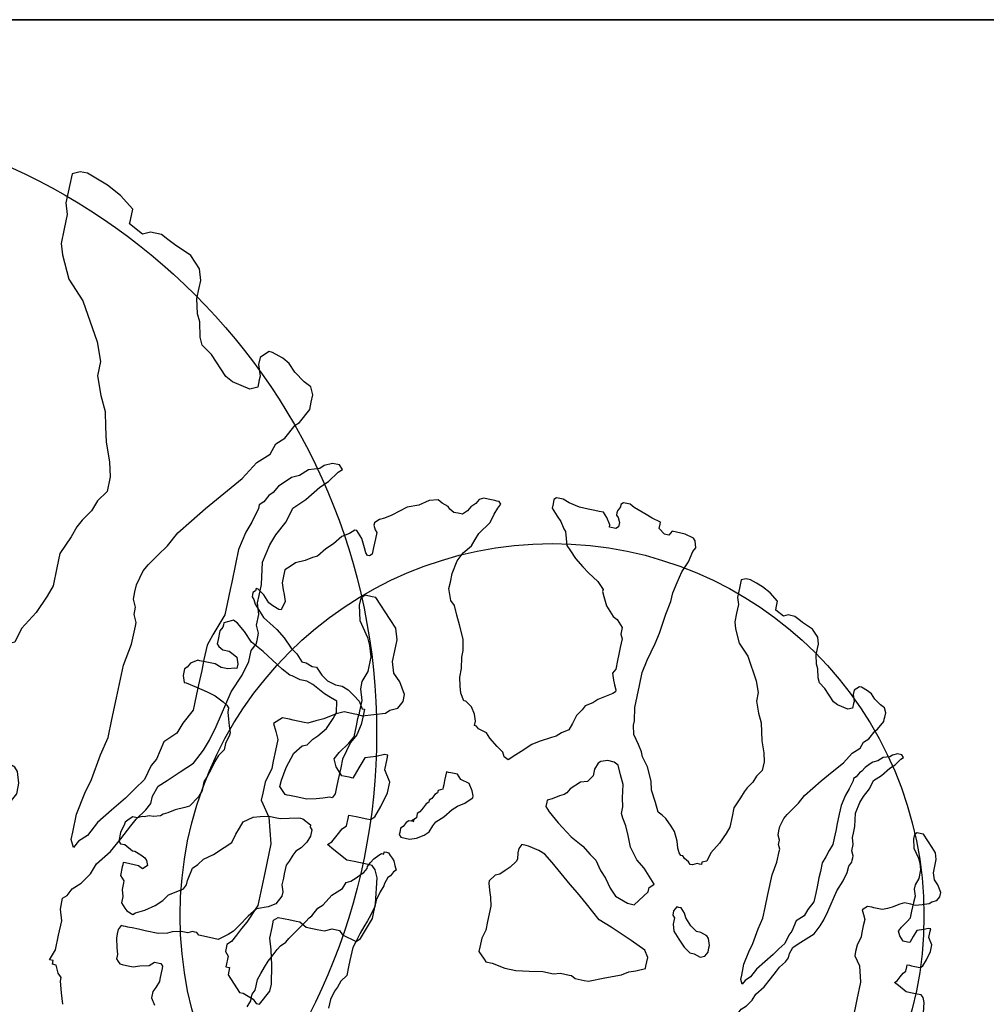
# Model space of a CAD drawing. Extents: x 4743276 to 9726129, y -4307434 to -1665362.
# Tile 30 of 121: x 4848159 to 4850817, y -2040316 to -2037608. Entities that reach past the tile are written whole.
import ezdxf

# ---------------------------------------------------------------- set-up
doc = ezdxf.new("R2010")
doc.units = 0
doc.header["$MEASUREMENT"] = 0
doc.layers.get('0').update_dxf_attribs({"linetype": 'CONTINUOUS'})
doc.layers.get('Defpoints').update_dxf_attribs({"color": 61, "linetype": 'CONTINUOUS'})
doc.layers.add('-_48_-', color=76, linetype='CONTINUOUS')
doc.layers.add('TENKÁ', color=7, linetype='CONTINUOUS')

# ---------------------------------------------------------------- blocks, each defined once
blk = doc.blocks.new('St4b')
at = {"linetype": 'Continuous'}
for p, q in [((-34.8, 985.9), (-40.6, 980.1)), ((-40.6, 980.1), (-40.6, 968.5)), ((-11.6, 985.9), (-34.8, 985.9)), ((11.6, 980.1), (-11.6, 985.9)), ((17.4, 980.1), (11.6, 980.1)), ((23.2, 974.3), (17.4, 980.1)), ((23.2, 974.3), (23.2, 974.3)), ((23.2, 974.3), (23.2, 974.3)), ((29, 968.5), (23.2, 974.3)), ((-121.8, 962.8), (-133.4, 951.2)), ((-98.6, 962.8), (-121.8, 962.8)), ((-92.8, 962.8), (-98.6, 962.8)), ((-87, 962.8), (-92.8, 962.8)), ((-87, 957), (-87, 962.8)), ((-87, 945.4), (-87, 957)), ((-40.6, 968.5), (-52.2, 945.4)), ((34.8, 962.8), (29, 968.5)), ((34.8, 951.2), (34.8, 962.8)), ((-191.4, 945.4), (-197.2, 939.5)), ((-174, 945.4), (-191.4, 945.4)), ((-156.6, 951.2), (-174, 945.4)), ((-139.2, 951.2), (-156.6, 951.2)), ((-133.4, 951.2), (-139.2, 951.2)), ((-87, 945.4), (-87, 945.4)), ((-87, 945.4), (-87, 945.4)), ((-87, 933.7), (-87, 945.4)), ((-52.2, 945.4), (-52.2, 939.5)), ((40.6, 939.5), (34.8, 951.2)), ((-336.4, 927.9), (-342.2, 922.2)), ((-324.8, 927.9), (-336.4, 927.9)), ((-307.4, 933.7), (-324.8, 927.9)), ((-284.2, 939.5), (-307.4, 933.7)), ((-272.6, 939.5), (-284.2, 939.5)), ((-261, 939.5), (-272.6, 939.5)), ((-249.4, 933.7), (-261, 939.5)), ((-249.4, 927.9), (-249.4, 933.7)), ((-249.4, 922.2), (-249.4, 927.9)), ((-208.8, 927.9), (-214.6, 910.5)), ((-203, 933.7), (-208.8, 927.9)), ((-197.2, 939.5), (-203, 933.7)), ((-87, 922.2), (-87, 933.7)), ((-52.2, 939.5), (-58, 922.2)), ((40.6, 933.7), (40.6, 939.5)), ((46.4, 922.2), (40.6, 933.7)), ((-342.2, 922.2), (-348, 916.4)), ((-348, 916.4), (-348, 910.5)), ((-348, 910.5), (-348, 898.9)), ((-249.4, 916.4), (-249.4, 922.2)), ((-249.4, 910.5), (-249.4, 916.4)), ((-249.4, 904.7), (-249.4, 910.5)), ((-214.6, 910.5), (-208.8, 904.7)), ((-92.8, 910.5), (-87, 922.2)), ((-87, 904.7), (-92.8, 910.5)), ((-63.8, 910.5), (-69.6, 904.7)), ((-58, 922.2), (-63.8, 910.5)), ((46.4, 910.5), (46.4, 922.2)), ((52.2, 893.1), (46.4, 910.5)), ((423.4, 910.5), (406, 904.7)), ((440.8, 910.5), (423.4, 910.5)), ((446.6, 904.7), (440.8, 910.5)), ((-348, 898.9), (-348, 881.5)), ((-249.4, 887.3), (-249.4, 904.7)), ((-208.8, 904.7), (-203, 893.1)), ((-81.2, 898.9), (-87, 904.7)), ((-69.6, 904.7), (-81.2, 898.9)), ((406, 898.9), (400.2, 870)), ((406, 904.7), (406, 898.9)), ((458.2, 898.9), (446.6, 904.7)), ((469.8, 881.5), (458.2, 898.9)), ((-348, 881.5), (-342.2, 864.2)), ((-249.4, 870), (-249.4, 887.3)), ((-203, 893.1), (-197.2, 881.5)), ((-197.2, 881.5), (-179.8, 858.3)), ((58, 887.3), (52.2, 893.1)), ((63.8, 875.8), (58, 887.3)), ((469.8, 875.8), (469.8, 881.5)), ((-342.2, 864.2), (-336.4, 840.9)), ((-249.4, 835.2), (-249.4, 870)), ((75.4, 858.3), (63.8, 875.8)), ((400.2, 870), (394.4, 840.9)), ((469.8, 852.5), (469.8, 875.8)), ((-179.8, 858.3), (-162.4, 840.9)), ((87, 835.2), (75.4, 858.3)), ((469.8, 835.2), (469.8, 852.5)), ((-336.4, 840.9), (-324.8, 829.4)), ((-243.6, 811.9), (-249.4, 835.2)), ((-162.4, 840.9), (-145, 829.4)), ((92.8, 823.5), (87, 835.2)), ((394.4, 840.9), (388.6, 817.7)), ((464, 817.7), (469.8, 835.2)), ((516.2, 835.2), (510.4, 823.5)), ((522, 840.9), (516.2, 835.2)), ((533.6, 840.9), (522, 840.9)), ((556.8, 840.9), (533.6, 840.9)), ((568.4, 835.2), (556.8, 840.9)), ((574.2, 835.2), (568.4, 835.2)), ((580, 835.2), (574.2, 835.2)), ((585.8, 823.5), (580, 835.2)), ((-417.6, 817.7), (-435, 806.1)), ((-400.2, 817.7), (-417.6, 817.7)), ((-388.6, 811.9), (-400.2, 817.7)), ((-324.8, 829.4), (-324.8, 811.9)), ((-145, 829.4), (-133.4, 811.9)), ((121.8, 806.1), (92.8, 823.5)), ((388.6, 817.7), (377, 794.5)), ((464, 800.3), (464, 817.7)), ((510.4, 823.5), (510.4, 806.1)), ((591.6, 811.9), (585.8, 823.5)), ((-371.2, 806.1), (-388.6, 811.9)), ((-365.4, 806.1), (-371.2, 806.1)), ((-348, 806.1), (-365.4, 806.1)), ((-336.4, 806.1), (-348, 806.1)), ((-330.6, 806.1), (-336.4, 806.1)), ((-324.8, 811.9), (-330.6, 806.1)), ((-237.8, 800.3), (-243.6, 811.9)), ((-133.4, 811.9), (-121.8, 794.5)), ((139.2, 800.3), (121.8, 806.1)), ((510.4, 806.1), (504.6, 794.5)), ((585.8, 800.3), (591.6, 811.9)), ((-232, 777.2), (-237.8, 800.3)), ((-121.8, 794.5), (-121.8, 794.5)), ((-121.8, 794.5), (-110.2, 788.8)), ((-110.2, 788.8), (-98.6, 788.8)), ((-98.6, 788.8), (-63.8, 783)), ((162.4, 800.3), (139.2, 800.3)), ((179.8, 794.5), (162.4, 800.3)), ((197.2, 788.8), (179.8, 794.5)), ((220.4, 783), (197.2, 788.8)), ((377, 794.5), (371.2, 783)), ((469.8, 783), (464, 800.3)), ((504.6, 794.5), (498.8, 783)), ((568.4, 777.2), (585.8, 800.3)), ((-232, 759.7), (-232, 777.2)), ((-63.8, 783), (-52.2, 771.3)), ((-52.2, 771.3), (-34.8, 759.7)), ((237.8, 777.2), (220.4, 783)), ((255.2, 765.5), (237.8, 777.2)), ((336.4, 771.3), (319, 765.5)), ((353.8, 777.2), (336.4, 771.3)), ((365.4, 777.2), (353.8, 777.2)), ((371.2, 783), (365.4, 777.2)), ((469.8, 777.2), (469.8, 783)), ((481.4, 777.2), (469.8, 777.2)), ((498.8, 783), (481.4, 777.2)), ((545.2, 753.9), (568.4, 777.2)), ((655.4, 771.3), (643.7, 765.5)), ((661.2, 777.2), (655.4, 771.3)), ((667, 777.2), (661.2, 777.2)), ((672.8, 777.2), (667, 777.2)), ((678.6, 771.3), (672.8, 777.2)), ((684.4, 771.3), (678.6, 771.3)), ((684.4, 765.5), (684.4, 771.3)), ((-226.2, 748.2), (-232, 759.7)), ((-34.8, 759.7), (-17.4, 736.5)), ((272.6, 765.5), (255.2, 765.5)), ((295.8, 759.7), (272.6, 765.5)), ((301.6, 759.7), (295.8, 759.7)), ((319, 765.5), (301.6, 759.7)), ((638, 759.7), (614.8, 736.5)), ((643.7, 765.5), (638, 759.7)), ((672.8, 748.2), (684.4, 765.5)), ((-226.2, 742.4), (-226.2, 748.2)), ((-226.2, 736.5), (-226.2, 742.4)), ((527.8, 719.1), (545.2, 753.9)), ((655.4, 730.7), (672.8, 748.2)), ((-232, 730.7), (-226.2, 736.5)), ((-232, 701.8), (-232, 730.7)), ((-17.4, 736.5), (5.8, 713.3)), ((614.8, 736.5), (597.4, 707.6)), ((649.6, 719.1), (655.4, 730.7)), ((5.8, 713.3), (23.2, 696)), ((510.4, 690.2), (527.8, 719.1)), ((643.7, 701.8), (649.6, 719.1)), ((-232, 678.5), (-232, 701.8)), ((23.2, 696), (46.4, 690.2)), ((591.6, 696), (574.2, 672.7)), ((597.4, 707.6), (591.6, 696)), ((643.7, 696), (643.7, 701.8)), ((667, 690.2), (643.7, 696)), ((684.4, 696), (667, 690.2)), ((696, 701.8), (684.4, 696)), ((713.4, 707.6), (696, 701.8)), ((730.7, 707.6), (713.4, 707.6)), ((748.2, 707.6), (730.7, 707.6)), ((759.8, 696), (748.2, 707.6)), ((771.4, 684.3), (759.8, 696)), ((46.4, 690.2), (63.8, 684.3)), ((63.8, 684.3), (81.2, 678.5)), ((493, 661.2), (510.4, 690.2)), ((783, 661.2), (771.4, 684.3)), ((-214.6, 655.4), (-232, 678.5)), ((81.2, 678.5), (98.6, 655.4)), ((574.2, 672.7), (551, 649.5)), ((-203, 643.7), (-214.6, 655.4)), ((98.6, 655.4), (104.4, 637.9)), ((481.4, 637.9), (493, 661.2)), ((551, 649.5), (539.4, 632.1)), ((794.6, 643.7), (783, 661.2)), ((-185.6, 632.1), (-203, 643.7)), ((104.4, 637.9), (110.2, 614.8)), ((481.4, 632.1), (481.4, 637.9)), ((800.4, 632.1), (794.6, 643.7)), ((-156.6, 614.8), (-185.6, 632.1)), ((475.6, 609), (481.4, 632.1)), ((539.4, 632.1), (522, 614.8)), ((823.6, 614.8), (800.4, 632.1)), ((-133.4, 597.3), (-156.6, 614.8)), ((110.2, 614.8), (110.2, 603.2)), ((110.2, 603.2), (110.2, 585.7)), ((174, 585.7), (191.4, 603.2)), ((191.4, 603.2), (208.8, 603.2)), ((208.8, 603.2), (243.6, 597.3)), ((475.6, 591.5), (475.6, 609)), ((522, 603.2), (516.2, 585.7)), ((522, 614.8), (522, 603.2)), ((841, 597.3), (823.6, 614.8)), ((-121.8, 568.4), (-133.4, 597.3)), ((243.6, 597.3), (284.2, 585.7)), ((469.8, 574.2), (475.6, 591.5)), ((864.2, 579.9), (841, 597.3)), ((110.2, 585.7), (116, 562.5)), ((174, 579.9), (174, 585.7)), ((174, 574.2), (174, 579.9)), ((174, 556.7), (174, 574.2)), ((284.2, 585.7), (307.4, 568.4)), ((452.4, 539.3), (469.8, 574.2)), ((516.2, 574.2), (498.8, 556.7)), ((516.2, 585.7), (516.2, 574.2)), ((875.8, 562.5), (864.2, 579.9)), ((-388.6, 568.4), (-371.2, 562.5)), ((-371.2, 562.5), (-359.6, 562.5)), ((-359.6, 562.5), (-353.8, 562.5)), ((-353.8, 562.5), (-342.2, 556.7)), ((-342.2, 556.7), (-330.6, 556.7)), ((-330.6, 556.7), (-313.2, 556.7)), ((-313.2, 556.7), (-295.8, 550.9)), ((-110.2, 550.9), (-121.8, 568.4)), ((116, 562.5), (121.8, 539.3)), ((174, 527.8), (174, 556.7)), ((307.4, 568.4), (313.2, 556.7)), ((313.2, 556.7), (330.6, 545.1)), ((498.8, 556.7), (487.2, 539.3)), ((881.6, 556.7), (875.8, 562.5)), ((887.4, 550.9), (881.6, 556.7)), ((-295.8, 550.9), (-278.4, 545.1)), ((-278.4, 545.1), (-261, 539.3)), ((-87, 539.3), (-110.2, 550.9)), ((-58, 545.1), (-75.4, 539.3)), ((-40.6, 545.1), (-58, 545.1)), ((-29, 545.1), (-40.6, 545.1)), ((-5.8, 545.1), (-29, 545.1)), ((5.8, 539.3), (-5.8, 545.1)), ((330.6, 545.1), (342.2, 533.6)), ((881.6, 539.3), (887.4, 545.1)), ((887.4, 545.1), (887.4, 550.9)), ((-261, 539.3), (-249.4, 533.6)), ((-249.4, 533.6), (-226.2, 522)), ((-75.4, 539.3), (-87, 539.3)), ((23.2, 533.6), (5.8, 539.3)), ((34.8, 527.8), (23.2, 533.6)), ((46.4, 516.2), (34.8, 527.8)), ((121.8, 527.8), (110.2, 504.5)), ((121.8, 539.3), (121.8, 533.6)), ((121.8, 533.6), (121.8, 527.8)), ((179.8, 504.5), (174, 527.8)), ((342.2, 533.6), (365.4, 516.2)), ((446.6, 522), (452.4, 539.3)), ((487.2, 539.3), (481.4, 516.2)), ((846.8, 516.2), (870, 527.8)), ((870, 527.8), (881.6, 539.3)), ((-226.2, 522), (-214.6, 516.2)), ((-214.6, 516.2), (-203, 504.5)), ((63.8, 504.5), (46.4, 516.2)), ((365.4, 516.2), (394.4, 504.5)), ((440.8, 504.5), (446.6, 522)), ((481.4, 516.2), (481.4, 498.7)), ((829.4, 504.5), (835.2, 510.3)), ((835.2, 510.3), (846.8, 516.2)), ((-203, 504.5), (-191.4, 498.7)), ((-191.4, 498.7), (-174, 487.2)), ((81.2, 498.7), (63.8, 504.5)), ((98.6, 498.7), (81.2, 498.7)), ((104.4, 504.5), (98.6, 498.7)), ((110.2, 504.5), (104.4, 504.5)), ((185.6, 487.2), (179.8, 504.5)), ((394.4, 504.5), (411.8, 498.7)), ((411.8, 498.7), (440.8, 504.5)), ((481.4, 498.7), (475.6, 481.4)), ((829.4, 498.7), (829.4, 504.5)), ((835.2, 492.9), (829.4, 498.7)), ((899, 498.7), (893.2, 492.9)), ((910.6, 504.5), (899, 498.7)), ((916.4, 504.5), (910.6, 504.5)), ((922.2, 498.7), (916.4, 504.5)), ((928, 492.9), (922.2, 498.7)), ((-174, 487.2), (-156.6, 475.5)), ((191.4, 469.7), (185.6, 487.2)), ((475.6, 481.4), (464, 463.9)), ((852.6, 492.9), (835.2, 492.9)), ((875.8, 492.9), (852.6, 492.9)), ((893.2, 492.9), (875.8, 492.9)), ((933.8, 481.4), (928, 492.9)), ((945.3, 463.9), (933.8, 481.4)), ((-156.6, 475.5), (-139.2, 463.9)), ((-139.2, 463.9), (-127.6, 458.1)), ((191.4, 463.9), (191.4, 469.7)), ((203, 458.1), (191.4, 463.9)), ((464, 463.9), (452.4, 446.6)), ((974.4, 429.2), (945.3, 463.9)), ((-127.6, 458.1), (-121.8, 452.3)), ((-121.8, 452.3), (-98.6, 440.8)), ((220.4, 458.1), (203, 458.1)), ((237.8, 458.1), (220.4, 458.1)), ((272.6, 458.1), (237.8, 458.1)), ((295.8, 458.1), (272.6, 458.1)), ((319, 452.3), (295.8, 458.1)), ((342.2, 446.6), (319, 452.3)), ((-98.6, 440.8), (-87, 429.2)), ((365.4, 435), (342.2, 446.6)), ((394.4, 429.2), (365.4, 435)), ((452.4, 446.6), (435, 435)), ((435, 435), (435, 429.2)), ((-87, 429.2), (-58, 411.7)), ((417.6, 429.2), (394.4, 429.2)), ((435, 429.2), (417.6, 429.2)), ((986, 400.2), (974.4, 429.2)), ((-58, 411.7), (-52.2, 406)), ((-52.2, 406), (-34.8, 388.5)), ((-34.8, 388.5), (-17.4, 382.7)), ((1003.4, 376.9), (986, 400.2)), ((-17.4, 382.7), (-11.6, 371.1)), ((-11.6, 371.1), (0, 359.6)), ((1009.2, 353.8), (1003.4, 376.9)), ((-324.8, 359.6), (-348, 359.6)), ((-301.6, 353.8), (-324.8, 359.6)), ((0, 359.6), (11.6, 348)), ((-290, 348), (-301.6, 353.8)), ((-272.6, 342.2), (-290, 348)), ((-255.2, 330.5), (-272.6, 342.2)), ((11.6, 348), (17.4, 342.2)), ((17.4, 342.2), (29, 336.3)), ((997.6, 324.7), (1003.4, 342.2)), ((1003.4, 342.2), (1009.2, 353.8)), ((-232, 330.5), (-255.2, 330.5)), ((-214.6, 330.5), (-232, 330.5)), ((-203, 330.5), (-214.6, 330.5)), ((-179.8, 330.5), (-203, 330.5)), ((-162.4, 324.7), (-179.8, 330.5)), ((-139.2, 319), (-162.4, 324.7)), ((29, 336.3), (34.8, 336.3)), ((34.8, 336.3), (46.4, 330.5)), ((46.4, 330.5), (58, 324.7)), ((58, 324.7), (69.6, 313.2)), ((991.8, 319), (997.6, 324.7)), ((-121.8, 313.2), (-139.2, 319)), ((-104.4, 307.4), (-121.8, 313.2)), ((69.6, 313.2), (75.4, 307.4)), ((986, 307.4), (991.8, 319)), ((-87, 301.5), (-104.4, 307.4)), ((-63.8, 295.7), (-87, 301.5)), ((-46.4, 295.7), (-63.8, 295.7)), ((-23.2, 289.9), (-46.4, 295.7)), ((75.4, 307.4), (75.4, 301.5)), ((75.4, 301.5), (81.2, 301.5)), ((81.2, 301.5), (81.2, 295.7)), ((81.2, 295.7), (81.2, 289.9)), ((986, 301.5), (986, 307.4)), ((986, 295.7), (986, 301.5)), ((986, 284.1), (986, 295.7)), ((-5.8, 284.1), (-23.2, 289.9)), ((0, 284.1), (-5.8, 284.1)), ((17.4, 278.3), (0, 284.1)), ((23.2, 272.6), (17.4, 278.3)), ((69.6, 278.3), (63.8, 272.6)), ((75.4, 284.1), (69.6, 278.3)), ((81.2, 289.9), (75.4, 284.1)), ((759.8, 266.8), (788.8, 278.3)), ((788.8, 278.3), (806.2, 278.3)), ((806.2, 278.3), (829.4, 278.3)), ((829.4, 278.3), (864.2, 272.6)), ((997.6, 272.6), (986, 284.1)), ((34.8, 266.8), (23.2, 272.6)), ((40.6, 261), (34.8, 266.8)), ((52.2, 266.8), (40.6, 261)), ((63.8, 272.6), (52.2, 266.8)), ((133.4, 272.6), (127.6, 266.8)), ((127.6, 266.8), (127.6, 255.2)), ((139.2, 272.6), (133.4, 272.6)), ((150.8, 272.6), (139.2, 272.6)), ((156.6, 266.8), (150.8, 272.6)), ((168.2, 261), (156.6, 266.8)), ((748.2, 255.2), (759.8, 266.8)), ((864.2, 272.6), (887.4, 261)), ((1009.2, 266.8), (997.6, 272.6)), ((1020.8, 255.2), (1009.2, 266.8)), ((127.6, 255.2), (127.6, 243.5)), ((174, 255.2), (168.2, 261)), ((174, 249.3), (174, 255.2)), ((179.8, 243.5), (174, 249.3)), ((725, 243.5), (748.2, 255.2)), ((887.4, 261), (910.6, 243.5)), ((1032.3, 249.3), (1020.8, 255.2)), ((1038.2, 237.7), (1032.3, 249.3)), ((127.6, 243.5), (133.4, 226.2)), ((179.8, 243.5), (174, 243.5)), ((174, 243.5), (179.8, 243.5)), ((185.6, 237.7), (179.8, 243.5)), ((197.2, 237.7), (185.6, 237.7)), ((203, 232), (197.2, 237.7)), ((214.6, 226.2), (203, 232)), ((667, 214.5), (701.8, 232)), ((701.8, 232), (725, 243.5)), ((910.6, 243.5), (928, 237.7)), ((928, 237.7), (945.3, 232)), ((945.3, 232), (980.2, 208.7)), ((1038.2, 226.2), (1038.2, 237.7)), ((133.4, 226.2), (145, 208.7)), ((226.2, 220.4), (214.6, 226.2)), ((232, 214.5), (226.2, 220.4)), ((1038.2, 208.7), (1038.2, 226.2)), ((145, 208.7), (156.6, 197.1)), ((237.8, 214.5), (232, 214.5)), ((243.6, 208.7), (237.8, 214.5)), ((255.2, 202.9), (243.6, 208.7)), ((261, 197.1), (255.2, 202.9)), ((545.2, 197.1), (568.4, 202.9)), ((568.4, 202.9), (591.6, 202.9)), ((591.6, 202.9), (620.6, 208.7)), ((620.6, 208.7), (638, 208.7)), ((638, 208.7), (667, 214.5)), ((980.2, 208.7), (1003.4, 202.9)), ((1003.4, 202.9), (1020.8, 197.1)), ((1038.2, 202.9), (1038.2, 208.7)), ((1038.2, 197.1), (1038.2, 202.9)), ((156.6, 197.1), (174, 191.3)), ((174, 191.3), (185.6, 185.6)), ((185.6, 185.6), (203, 168.2)), ((266.8, 197.1), (261, 197.1)), ((272.6, 185.6), (266.8, 197.1)), ((278.4, 185.6), (272.6, 185.6)), ((284.2, 185.6), (278.4, 185.6)), ((295.8, 185.6), (284.2, 185.6)), ((307.4, 185.6), (295.8, 185.6)), ((319, 185.6), (307.4, 185.6)), ((319, 179.8), (319, 185.6)), ((510.4, 179.8), (527.8, 191.3)), ((527.8, 191.3), (545.2, 197.1)), ((1020.8, 197.1), (1032.3, 191.3)), ((1032.3, 191.3), (1038.2, 197.1)), ((319, 174), (319, 179.8)), ((319, 156.5), (319, 174)), ((498.8, 156.5), (510.4, 174)), ((510.4, 174), (510.4, 179.8)), ((203, 168.2), (226.2, 150.7)), ((307.4, 145), (319, 156.5)), ((481.4, 145), (498.8, 156.5)), ((226.2, 150.7), (237.8, 139.2)), ((237.8, 139.2), (249.4, 121.7)), ((301.6, 121.7), (307.4, 145)), ((452.4, 139.2), (464, 139.2)), ((452.4, 133.4), (452.4, 139.2)), ((464, 139.2), (481.4, 145)), ((440.8, 104.4), (446.6, 127.5)), ((446.6, 127.5), (452.4, 133.4)), ((249.4, 121.7), (261, 110.1)), ((261, 110.1), (266.8, 104.4)), ((272.6, 104.4), (284.2, 110.1)), ((284.2, 110.1), (301.6, 121.7)), ((266.8, 104.4), (272.6, 104.4)), ((411.8, 69.5), (429.1, 92.8)), ((429.1, 92.8), (440.8, 104.4)), ((400.2, 52.2), (411.8, 69.5)), ((382.8, 34.7), (388.6, 46.3)), ((388.6, 46.3), (400.2, 52.2)), ((1049.8, 58), (1032.3, 40.5)), ((1061.4, 58), (1049.8, 58)), ((1072.9, 58), (1061.4, 58)), ((1078.8, 52.2), (1072.9, 58)), ((1078.8, 34.7), (1078.8, 52.2)), ((388.6, 28.9), (382.8, 34.7)), ((1032.3, 40.5), (1020.8, 28.9)), ((1072.9, 17.4), (1078.8, 34.7)), ((58, 17.4), (40.6, 11.6)), ((63.8, 17.4), (58, 17.4)), ((81.2, 5.8), (63.8, 17.4)), ((394.4, 23.1), (388.6, 28.9)), ((400.2, 17.4), (394.4, 23.1)), ((411.8, 5.8), (400.2, 17.4)), ((1003.4, 17.4), (997.6, 11.6)), ((1020.8, 28.9), (1003.4, 17.4)), ((1067.2, -11.7), (1072.9, 17.4)), ((-121.8, 5.8), (-139.2, -11.7)), ((-110.2, 5.8), (-121.8, 5.8)), ((-87, 5.8), (-110.2, 5.8)), ((-63.8, 0), (-87, 5.8)), ((-40.6, 0), (-63.8, 0)), ((0, 0), (-40.6, 0)), ((23.2, 5.8), (0, 0)), ((40.6, 11.6), (23.2, 5.8)), ((87, -5.9), (81.2, 5.8)), ((435, -17.5), (411.8, 5.8)), ((962.8, 0), (951.2, -11.7)), ((980.2, 5.8), (962.8, 0)), ((997.6, 11.6), (980.2, 5.8)), ((-139.2, -11.7), (-145, -17.5)), ((98.6, -17.5), (87, -5.9)), ((951.2, -11.7), (933.8, -29)), ((1067.2, -34.8), (1067.2, -11.7)), ((-145, -17.5), (-145, -34.8)), ((110.2, -29), (98.6, -17.5)), ((127.6, -40.7), (110.2, -29)), ((446.6, -34.8), (435, -17.5)), ((933.8, -29), (916.4, -52.3)), ((-145, -34.8), (-150.8, -69.6)), ((134.7, -42.9), (127.6, -40.7)), ((150.8, -40.7), (134.7, -42.9)), ((134.7, -42.9), (134.7, -42.9)), ((134.7, -42.9), (134.7, -42.9)), ((134.7, -42.9), (134.7, -42.9)), ((134.7, -42.9), (134.7, -42.9)), ((134.7, -42.9), (134.7, -42.9)), ((134.7, -42.9), (134.7, -42.9)), ((134.7, -42.9), (134.7, -42.9)), ((134.7, -42.9), (134.7, -42.9)), ((134.7, -42.9), (134.7, -42.9)), ((134.7, -42.9), (134.7, -42.9)), ((162.4, -40.7), (150.8, -40.7)), ((174, -46.5), (162.4, -40.7)), ((464, -63.9), (446.6, -34.8)), ((1067.2, -52.3), (1067.2, -34.8)), ((174, -58.1), (174, -46.5)), ((174, -63.9), (174, -58.1)), ((916.4, -52.3), (904.7, -69.6)), ((1067.2, -63.9), (1067.2, -52.3)), ((-150.8, -69.6), (-150.8, -98.7)), ((168.2, -92.9), (174, -63.9)), ((469.8, -75.4), (464, -63.9)), ((481.4, -87), (469.8, -75.4)), ((904.7, -69.6), (887.4, -98.7)), ((1061.4, -81.2), (1067.2, -75.4)), ((1067.2, -75.4), (1067.2, -63.9)), ((284.2, -87), (272.6, -98.7)), ((295.8, -87), (284.2, -87)), ((301.6, -87), (295.8, -87)), ((307.4, -98.7), (301.6, -87)), ((493, -104.5), (481.4, -87)), ((1038.2, -98.7), (1055.6, -87)), ((1055.6, -87), (1061.4, -81.2)), ((-150.8, -98.7), (-145, -133.5)), ((162.4, -110.2), (168.2, -92.9)), ((272.6, -98.7), (249.4, -127.7)), ((319, -116), (307.4, -98.7)), ((510.4, -110.2), (493, -104.5)), ((887.4, -98.7), (870, -116)), ((1032.3, -98.7), (1038.2, -98.7)), ((1032.3, -116), (1032.3, -98.7)), ((145, -133.5), (162.4, -110.2)), ((324.8, -127.7), (319, -116)), ((533.6, -116), (510.4, -110.2)), ((551, -127.7), (533.6, -116)), ((852.6, -121.8), (841, -127.7)), ((864.2, -116), (852.6, -121.8)), ((870, -116), (864.2, -116)), ((1038.2, -121.8), (1032.3, -116)), ((1049.8, -121.8), (1038.2, -121.8)), ((1061.4, -116), (1049.8, -121.8)), ((1067.2, -110.2), (1061.4, -116)), ((1072.9, -110.2), (1067.2, -110.2)), ((1078.8, -110.2), (1072.9, -110.2)), ((1090.4, -116), (1078.8, -110.2)), ((1096.2, -116), (1090.4, -116)), ((1102, -121.8), (1096.2, -116)), ((1102, -139.3), (1102, -121.8)), ((-145, -133.5), (-139.2, -168.2)), ((121.8, -162.4), (145, -133.5)), ((249.4, -127.7), (220.4, -168.2)), ((330.6, -133.5), (324.8, -127.7)), ((342.2, -139.3), (330.6, -133.5)), ((562.6, -133.5), (551, -127.7)), ((574.2, -150.9), (562.6, -133.5)), ((829.4, -133.5), (817.7, -145.1)), ((841, -127.7), (829.4, -133.5)), ((365.4, -162.4), (342.2, -139.3)), ((585.8, -162.4), (574.2, -150.9)), ((817.7, -145.1), (806.2, -156.6)), ((1084.6, -185.7), (1096.2, -150.9)), ((1096.2, -150.9), (1102, -139.3)), ((-139.2, -168.2), (-139.2, -197.2)), ((98.6, -191.5), (121.8, -162.4)), ((220.4, -168.2), (203, -203)), ((371.2, -179.9), (365.4, -162.4)), ((609, -197.2), (585.8, -162.4)), ((800.4, -168.2), (783, -185.7)), ((806.2, -156.6), (800.4, -168.2)), ((388.6, -191.5), (371.2, -179.9)), ((-139.2, -197.2), (-133.4, -214.7)), ((81.2, -214.7), (98.6, -191.5)), ((406, -191.5), (388.6, -191.5)), ((423.4, -197.2), (406, -191.5)), ((429.1, -203), (423.4, -197.2)), ((614.8, -203), (609, -197.2)), ((632.2, -197.2), (620.6, -203)), ((643.7, -191.5), (632.2, -197.2)), ((661.2, -185.7), (643.7, -191.5)), ((672.8, -191.5), (661.2, -185.7)), ((696, -191.5), (672.8, -191.5)), ((713.4, -191.5), (696, -191.5)), ((730.7, -191.5), (713.4, -191.5)), ((754, -191.5), (730.7, -191.5)), ((765.6, -185.7), (754, -191.5)), ((783, -185.7), (765.6, -185.7)), ((1078.8, -203), (1084.6, -185.7)), ((-133.4, -214.7), (-133.4, -237.9)), ((58, -243.6), (81.2, -214.7)), ((203, -203), (185.6, -226.3)), ((435, -220.5), (429.1, -203)), ((620.6, -203), (614.8, -203)), ((1072.9, -226.3), (1078.8, -203)), ((185.6, -226.3), (174, -243.6)), ((435, -237.9), (435, -220.5)), ((1044, -243.6), (1055.6, -226.3)), ((1055.6, -226.3), (1067.2, -226.3)), ((1067.2, -226.3), (1072.9, -226.3)), ((-133.4, -243.6), (-139.2, -255.2)), ((-133.4, -237.9), (-133.4, -243.6)), ((23.2, -284.2), (58, -243.6)), ((174, -243.6), (150.8, -261)), ((429.1, -249.4), (435, -237.9)), ((1044, -255.2), (1044, -243.6)), ((-139.2, -255.2), (-139.2, -278.5)), ((150.8, -261), (133.4, -278.5)), ((382.8, -272.7), (406, -261)), ((406, -261), (429.1, -249.4)), ((551, -266.9), (585.8, -261)), ((585.8, -261), (614.8, -261)), ((614.8, -261), (643.7, -261)), ((643.7, -261), (678.6, -261)), ((678.6, -261), (713.4, -266.9)), ((1055.6, -261), (1044, -255.2)), ((1055.6, -272.7), (1055.6, -261)), ((348, -278.5), (382.8, -272.7)), ((493, -290), (516.2, -272.7)), ((516.2, -272.7), (539.4, -266.9)), ((539.4, -266.9), (551, -266.9)), ((713.4, -266.9), (759.8, -278.5)), ((1055.6, -284.2), (1055.6, -272.7)), ((-139.2, -278.5), (-139.2, -290)), ((-139.2, -290), (-121.8, -330.6)), ((11.6, -319.1), (23.2, -284.2)), ((133.4, -278.5), (110.2, -295.8)), ((278.4, -301.7), (295.8, -290)), ((295.8, -290), (307.4, -284.2)), ((307.4, -284.2), (324.8, -284.2)), ((324.8, -284.2), (348, -278.5)), ((475.6, -301.7), (493, -290)), ((759.8, -278.5), (788.8, -284.2)), ((788.8, -284.2), (841, -290)), ((841, -290), (875.8, -295.8)), ((1055.6, -295.8), (1055.6, -284.2)), ((110.2, -295.8), (92.8, -313.3)), ((255.2, -313.3), (278.4, -301.7)), ((440.8, -324.9), (464, -307.5)), ((464, -307.5), (475.6, -301.7)), ((875.8, -295.8), (899, -295.8)), ((899, -295.8), (928, -301.7)), ((928, -301.7), (957, -307.5)), ((957, -307.5), (986, -319.1)), ((1049.8, -319.1), (1055.6, -295.8)), ((-11.6, -377), (11.6, -319.1)), ((92.8, -313.3), (81.2, -348)), ((226.2, -324.9), (255.2, -313.3)), ((986, -319.1), (1015, -324.9)), ((1044, -324.9), (1049.8, -319.1)), ((-121.8, -330.6), (-104.4, -371.2)), ((197.2, -348), (226.2, -324.9)), ((406, -342.2), (440.8, -324.9)), ((1015, -324.9), (1026.6, -330.6)), ((1026.6, -330.6), (1044, -324.9)), ((81.2, -348), (81.2, -365.5)), ((179.8, -371.2), (197.2, -348)), ((353.8, -365.5), (382.8, -348)), ((382.8, -348), (406, -342.2)), ((81.2, -365.5), (121.8, -394.5)), ((330.6, -377), (353.8, -365.5)), ((-104.4, -371.2), (-92.8, -388.7)), ((-29, -417.6), (-11.6, -377)), ((162.4, -388.7), (179.8, -371.2)), ((324.8, -388.7), (330.6, -377)), ((-92.8, -388.7), (-87, -406.1)), ((121.8, -394.5), (133.4, -394.5)), ((133.4, -394.5), (139.2, -400.3)), ((139.2, -400.3), (145, -406.1)), ((145, -406.1), (162.4, -388.7)), ((301.6, -417.6), (319, -400.3)), ((319, -400.3), (324.8, -388.7)), ((-87, -406.1), (-75.4, -429.2)), ((-75.4, -429.2), (-69.6, -429.2)), ((-69.6, -429.2), (-46.4, -429.2)), ((-46.4, -429.2), (-29, -417.6)), ((266.8, -440.9), (290, -429.2)), ((290, -429.2), (301.6, -417.6)), ((237.8, -452.5), (249.4, -446.7)), ((249.4, -446.7), (266.8, -440.9)), ((232, -458.2), (237.8, -452.5)), ((232, -464), (232, -458.2)), ((52.2, -475.7), (34.8, -481.5)), ((69.6, -475.7), (52.2, -475.7)), ((75.4, -469.8), (69.6, -475.7)), ((87, -469.8), (75.4, -469.8)), ((98.6, -475.7), (87, -469.8)), ((98.6, -481.5), (98.6, -475.7)), ((220.4, -481.5), (226.2, -469.8)), ((226.2, -469.8), (232, -464)), ((841, -475.7), (806.2, -493.1)), ((858.3, -469.8), (841, -475.7)), ((881.6, -469.8), (858.3, -469.8)), ((904.7, -469.8), (881.6, -469.8)), ((922.2, -464), (904.7, -469.8)), ((951.2, -464), (922.2, -464)), ((968.6, -464), (951.2, -464)), ((974.4, -475.7), (968.6, -464)), ((974.4, -487.3), (974.4, -475.7)), ((34.8, -481.5), (17.4, -498.8)), ((87, -498.8), (98.6, -487.3)), ((98.6, -487.3), (98.6, -481.5)), ((214.6, -487.3), (220.4, -481.5)), ((214.6, -493.1), (214.6, -487.3)), ((220.4, -504.6), (214.6, -493.1)), ((806.2, -493.1), (777.2, -522)), ((968.6, -504.6), (974.4, -487.3)), ((17.4, -498.8), (0, -516.2)), ((58, -522), (75.4, -504.6)), ((75.4, -504.6), (87, -498.8)), ((220.4, -510.4), (220.4, -504.6)), ((962.8, -522), (968.6, -504.6)), ((0, -516.2), (-11.6, -533.7)), ((46.4, -539.5), (58, -522)), ((220.4, -516.2), (220.4, -510.4)), ((226.2, -516.2), (220.4, -516.2)), ((232, -527.9), (226.2, -516.2)), ((777.2, -522), (719.2, -556.8)), ((951.2, -545.2), (962.8, -522)), ((-11.6, -533.7), (-11.6, -545.2)), ((46.4, -551), (46.4, -539.5)), ((255.2, -533.7), (232, -527.9)), ((284.2, -551), (255.2, -533.7)), ((-11.6, -545.2), (-17.4, -562.7)), ((40.6, -568.5), (46.4, -551)), ((313.2, -562.7), (284.2, -551)), ((933.8, -568.5), (951.2, -545.2)), ((-17.4, -562.7), (-11.6, -574.3)), ((34.8, -574.3), (40.6, -568.5)), ((330.6, -568.5), (313.2, -562.7)), ((359.6, -568.5), (330.6, -568.5)), ((382.8, -568.5), (359.6, -568.5)), ((411.8, -580.1), (382.8, -568.5)), ((667, -568.5), (638, -580.1)), ((690.2, -568.5), (667, -568.5)), ((719.2, -556.8), (690.2, -568.5)), ((899, -591.6), (910.6, -568.5)), ((910.6, -568.5), (916.4, -568.5)), ((916.4, -568.5), (933.8, -568.5)), ((-11.6, -574.3), (0, -580.1)), ((0, -580.1), (11.6, -580.1)), ((11.6, -580.1), (17.4, -580.1)), ((17.4, -580.1), (34.8, -574.3)), ((429.1, -585.8), (411.8, -580.1)), ((440.8, -591.6), (429.1, -585.8)), ((638, -580.1), (614.8, -591.6)), ((458.2, -603.2), (440.8, -591.6)), ((591.6, -597.4), (568.4, -603.2)), ((614.8, -591.6), (591.6, -597.4)), ((904.7, -603.2), (899, -591.6)), ((475.6, -609), (458.2, -603.2)), ((493, -620.7), (475.6, -609)), ((539.4, -614.9), (516.2, -620.7)), ((568.4, -603.2), (539.4, -614.9)), ((904.7, -620.7), (904.7, -603.2)), ((516.2, -620.7), (493, -620.7)), ((893.2, -643.8), (899, -632.2)), ((899, -632.2), (904.7, -620.7)), ((881.6, -672.8), (893.2, -643.8)), ((-63.8, -684.4), (-52.2, -678.6)), ((-52.2, -678.6), (-40.6, -678.6)), ((-40.6, -678.6), (-11.6, -678.6)), ((-11.6, -678.6), (23.2, -684.4)), ((864.2, -690.2), (881.6, -672.8)), ((-249.4, -696), (-249.4, -690.2)), ((-249.4, -690.2), (-243.6, -690.2)), ((-243.6, -684.4), (-226.2, -690.2)), ((-243.6, -690.2), (-243.6, -684.4)), ((-226.2, -690.2), (-203, -690.2)), ((-203, -690.2), (-179.8, -690.2)), ((-179.8, -690.2), (-162.4, -684.4)), ((-162.4, -684.4), (-156.6, -684.4)), ((-156.6, -684.4), (-145, -684.4)), ((-145, -684.4), (-139.2, -690.2)), ((-139.2, -690.2), (-127.6, -696)), ((-52.2, -690.2), (-63.8, -684.4)), ((-40.6, -701.9), (-52.2, -690.2)), ((23.2, -684.4), (46.4, -690.2)), ((46.4, -690.2), (87, -696)), ((846.8, -696), (864.2, -690.2)), ((-290, -713.4), (-272.6, -707.7)), ((-272.6, -707.7), (-266.8, -707.7)), ((-266.8, -707.7), (-261, -701.9)), ((-261, -701.9), (-249.4, -696)), ((-127.6, -696), (-116, -707.7)), ((-116, -707.7), (-98.6, -719.2)), ((-17.4, -713.4), (-40.6, -701.9)), ((87, -696), (116, -701.9)), ((116, -701.9), (145, -701.9)), ((145, -701.9), (179.8, -701.9)), ((179.8, -701.9), (232, -701.9)), ((232, -701.9), (266.8, -707.7)), ((266.8, -707.7), (295.8, -707.7)), ((295.8, -707.7), (301.6, -707.7)), ((301.6, -707.7), (313.2, -701.9)), ((313.2, -701.9), (324.8, -701.9)), ((324.8, -701.9), (336.4, -696)), ((336.4, -696), (348, -696)), ((348, -696), (359.6, -696)), ((359.6, -696), (382.8, -701.9)), ((382.8, -701.9), (394.4, -707.7)), ((394.4, -707.7), (411.8, -719.2)), ((759.8, -713.4), (783, -707.7)), ((783, -707.7), (794.6, -701.9)), ((794.6, -701.9), (817.7, -696)), ((817.7, -696), (835.2, -696)), ((835.2, -696), (846.8, -696)), ((-307.4, -719.2), (-290, -713.4)), ((-98.6, -719.2), (-81.2, -725)), ((5.8, -730.8), (-17.4, -713.4)), ((411.8, -719.2), (429.1, -730.8)), ((736.6, -736.7), (748.2, -719.2)), ((748.2, -719.2), (759.8, -713.4)), ((-81.2, -725), (-58, -742.5)), ((29, -748.3), (5.8, -730.8)), ((429.1, -730.8), (452.4, -742.5)), ((707.6, -765.6), (736.6, -736.7)), ((-58, -742.5), (-34.8, -754.1)), ((-34.8, -754.1), (-11.6, -765.6)), ((46.4, -759.8), (29, -748.3)), ((452.4, -742.5), (475.6, -759.8)), ((-11.6, -765.6), (0, -771.4)), ((63.8, -771.4), (46.4, -759.8)), ((475.6, -759.8), (498.8, -777.2)), ((701.8, -777.2), (707.6, -765.6)), ((0, -771.4), (17.4, -783.1)), ((17.4, -783.1), (29, -788.9)), ((87, -777.2), (63.8, -771.4)), ((98.6, -783.1), (87, -777.2)), ((127.6, -788.9), (98.6, -783.1)), ((498.8, -777.2), (527.8, -800.4)), ((696, -806.2), (701.8, -777.2)), ((29, -788.9), (40.6, -788.9)), ((40.6, -788.9), (58, -794.7)), ((58, -794.7), (69.6, -806.2)), ((145, -806.2), (127.6, -788.9)), ((527.8, -800.4), (556.8, -823.7)), ((69.6, -806.2), (87, -823.7)), ((162.4, -812), (145, -806.2)), ((185.6, -823.7), (162.4, -812)), ((701.8, -817.9), (696, -806.2)), ((736.6, -812), (719.2, -817.9)), ((748.2, -812), (736.6, -812)), ((754, -817.9), (748.2, -812)), ((87, -823.7), (104.4, -841.1)), ((208.8, -823.7), (185.6, -823.7)), ((226.2, -823.7), (208.8, -823.7)), ((249.4, -823.7), (226.2, -823.7)), ((266.8, -823.7), (249.4, -823.7)), ((290, -823.7), (266.8, -823.7)), ((307.4, -829.5), (290, -823.7)), ((324.8, -835.3), (307.4, -829.5)), ((556.8, -823.7), (585.8, -841.1)), ((713.4, -817.9), (701.8, -817.9)), ((719.2, -817.9), (713.4, -817.9)), ((759.8, -823.7), (754, -817.9)), ((754, -846.8), (759.8, -829.5)), ((759.8, -829.5), (759.8, -823.7)), ((104.4, -841.1), (127.6, -852.6)), ((342.2, -841.1), (324.8, -835.3)), ((359.6, -841.1), (342.2, -841.1)), ((382.8, -841.1), (359.6, -841.1)), ((394.4, -841.1), (382.8, -841.1)), ((423.4, -841.1), (394.4, -841.1)), ((446.6, -841.1), (423.4, -841.1)), ((475.6, -846.8), (446.6, -841.1)), ((493, -852.6), (475.6, -846.8)), ((585.8, -841.1), (603.2, -858.4)), ((748.2, -858.4), (754, -846.8)), ((127.6, -852.6), (145, -858.4)), ((145, -858.4), (168.2, -864.2)), ((516.2, -858.4), (493, -852.6)), ((522, -858.4), (516.2, -858.4)), ((527.8, -864.2), (522, -858.4)), ((603.2, -858.4), (620.6, -864.2)), ((736.6, -870.1), (748.2, -858.4)), ((168.2, -864.2), (226.2, -875.9)), ((226.2, -875.9), (255.2, -887.4)), ((539.4, -870.1), (527.8, -864.2)), ((545.2, -875.9), (539.4, -870.1)), ((556.8, -881.7), (545.2, -875.9)), ((620.6, -864.2), (632.2, -875.9)), ((632.2, -875.9), (655.4, -887.4)), ((725, -887.4), (736.6, -870.1)), ((255.2, -887.4), (278.4, -893.2)), ((278.4, -893.2), (295.8, -893.2)), ((295.8, -893.2), (307.4, -899)), ((324.8, -899), (336.4, -893.2)), ((336.4, -893.2), (353.8, -893.2)), ((353.8, -893.2), (371.2, -887.4)), ((371.2, -887.4), (382.8, -887.4)), ((382.8, -887.4), (400.2, -887.4)), ((400.2, -887.4), (435, -881.7)), ((435, -881.7), (464, -887.4)), ((464, -887.4), (481.4, -893.2)), ((481.4, -893.2), (504.6, -904.9)), ((568.4, -893.2), (556.8, -881.7)), ((574.2, -899), (568.4, -893.2)), ((655.4, -887.4), (661.2, -893.2)), ((661.2, -893.2), (684.4, -904.9)), ((719.2, -899), (725, -887.4)), ((307.4, -899), (313.2, -899)), ((313.2, -899), (319, -899)), ((319, -899), (324.8, -899)), ((504.6, -904.9), (527.8, -910.7)), ((580, -910.7), (574.2, -899)), ((684.4, -904.9), (690.2, -904.9)), ((690.2, -904.9), (696, -904.9)), ((696, -904.9), (707.6, -904.9)), ((707.6, -904.9), (719.2, -899)), ((527.8, -910.7), (545.2, -928)), ((591.6, -922.3), (580, -910.7)), ((597.4, -939.6), (591.6, -922.3)), ((545.2, -928), (568.4, -945.4)), ((603.2, -945.4), (597.4, -939.6)), ((-174, -951.2), (-179.8, -957.1)), ((-168.2, -951.2), (-174, -951.2)), ((-162.4, -951.2), (-168.2, -951.2)), ((-156.6, -957.1), (-162.4, -951.2)), ((191.4, -951.2), (179.8, -957.1)), ((203, -962.9), (191.4, -951.2)), ((568.4, -945.4), (580, -957.1)), ((609, -957.1), (603.2, -945.4)), ((-208.8, -962.9), (-232, -986)), ((-203, -962.9), (-208.8, -962.9)), ((-197.2, -962.9), (-203, -962.9)), ((-197.2, -957.1), (-197.2, -962.9)), ((-179.8, -957.1), (-197.2, -957.1)), ((-145, -962.9), (-156.6, -957.1)), ((-133.4, -968.7), (-145, -962.9)), ((-121.8, -974.4), (-133.4, -968.7)), ((69.6, -957.1), (46.4, -974.4)), ((81.2, -957.1), (69.6, -957.1)), ((98.6, -957.1), (81.2, -957.1)), ((121.8, -962.9), (98.6, -957.1)), ((133.4, -962.9), (121.8, -962.9)), ((150.8, -962.9), (133.4, -962.9)), ((168.2, -962.9), (150.8, -962.9)), ((179.8, -957.1), (168.2, -962.9)), ((203, -974.4), (203, -962.9)), ((580, -957.1), (597.4, -968.7)), ((597.4, -968.7), (603.2, -974.4)), ((603.2, -974.4), (609, -968.7)), ((609, -968.7), (609, -957.1)), ((-232, -986), (-232, -991.9)), ((-92.8, -986), (-121.8, -974.4)), ((-40.6, -986), (-92.8, -986)), ((5.8, -986), (-40.6, -986)), ((46.4, -974.4), (5.8, -986)), ((203, -980.2), (203, -974.4)), ((203, -997.7), (203, -980.2)), ((-232, -991.9), (-237.8, -1009.3)), ((203, -1003.5), (203, -997.7)), ((-237.8, -1009.3), (-243.6, -1015)), ((-243.6, -1015), (-243.6, -1020.8)), ((-156.6, -1020.8), (-139.2, -1015)), ((-139.2, -1015), (-121.8, -1015)), ((-121.8, -1015), (-110.2, -1015)), ((-110.2, -1015), (-104.4, -1020.8)), ((208.8, -1015), (203, -1003.5)), ((214.6, -1026.6), (208.8, -1015)), ((-243.6, -1020.8), (-220.4, -1032.4)), ((-220.4, -1032.4), (-208.8, -1032.4)), ((-208.8, -1032.4), (-179.8, -1026.6)), ((-179.8, -1026.6), (-156.6, -1020.8)), ((-104.4, -1020.8), (-104.4, -1032.4)), ((-104.4, -1032.4), (-104.4, -1038.2)), ((226.2, -1044.1), (214.6, -1026.6)), ((-104.4, -1038.2), (-104.4, -1049.9)), ((232, -1055.7), (226.2, -1044.1)), ((400.2, -1044.1), (377, -1049.9)), ((411.8, -1044.1), (400.2, -1044.1)), ((417.6, -1049.9), (411.8, -1044.1)), ((-104.4, -1055.7), (-110.2, -1067.2)), ((-104.4, -1049.9), (-104.4, -1055.7)), ((133.4, -1073), (145, -1061.4)), ((145, -1061.4), (156.6, -1055.7)), ((156.6, -1055.7), (168.2, -1061.4)), ((168.2, -1061.4), (185.6, -1073)), ((232, -1073), (232, -1055.7)), ((377, -1049.9), (353.8, -1067.2)), ((417.6, -1061.4), (417.6, -1049.9)), ((417.6, -1067.2), (417.6, -1061.4)), ((-110.2, -1067.2), (-110.2, -1084.7)), ((17.4, -1084.7), (23.2, -1073)), ((23.2, -1073), (29, -1078.9)), ((29, -1078.9), (40.6, -1084.7)), ((133.4, -1084.7), (133.4, -1073)), ((185.6, -1073), (197.2, -1078.9)), ((197.2, -1078.9), (214.6, -1078.9)), ((214.6, -1078.9), (226.2, -1078.9)), ((226.2, -1078.9), (232, -1078.9)), ((232, -1078.9), (232, -1073)), ((237.8, -1078.9), (232, -1078.9)), ((232, -1078.9), (232, -1084.7)), ((255.2, -1078.9), (237.8, -1078.9)), ((272.6, -1073), (255.2, -1078.9)), ((284.2, -1073), (272.6, -1073)), ((301.6, -1078.9), (284.2, -1073)), ((324.8, -1078.9), (301.6, -1078.9)), ((342.2, -1073), (324.8, -1078.9)), ((353.8, -1067.2), (342.2, -1073)), ((388.6, -1096.3), (417.6, -1067.2)), ((-110.2, -1084.7), (-110.2, -1096.3)), ((5.8, -1107.8), (17.4, -1084.7)), ((40.6, -1084.7), (52.2, -1090.5)), ((52.2, -1090.5), (58, -1096.3)), ((133.4, -1090.5), (133.4, -1084.7)), ((150.8, -1096.3), (133.4, -1090.5)), ((232, -1084.7), (237.8, -1102)), ((-110.2, -1096.3), (-104.4, -1107.8)), ((-104.4, -1107.8), (-104.4, -1119.4)), ((5.8, -1119.4), (5.8, -1107.8)), ((58, -1096.3), (69.6, -1096.3)), ((69.6, -1096.3), (75.4, -1096.3)), ((75.4, -1096.3), (75.4, -1102)), ((75.4, -1102), (75.4, -1107.8)), ((75.4, -1107.8), (75.4, -1125.2)), ((168.2, -1102), (150.8, -1096.3)), ((174, -1119.4), (168.2, -1102)), ((237.8, -1102), (243.6, -1119.4)), ((359.6, -1113.6), (377, -1107.8)), ((377, -1107.8), (388.6, -1096.3)), ((-110.2, -1125.2), (-116, -1148.4)), ((-104.4, -1119.4), (-110.2, -1125.2)), ((5.8, -1136.9), (5.8, -1119.4)), ((75.4, -1125.2), (75.4, -1131.1)), ((179.8, -1131.1), (174, -1119.4)), ((243.6, -1119.4), (249.4, -1125.2)), ((249.4, -1125.2), (255.2, -1136.9)), ((295.8, -1131.1), (307.4, -1119.4)), ((307.4, -1119.4), (324.8, -1113.6)), ((324.8, -1113.6), (342.2, -1113.6)), ((342.2, -1113.6), (359.6, -1113.6)), ((5.8, -1148.4), (5.8, -1136.9)), ((75.4, -1131.1), (81.2, -1136.9)), ((81.2, -1136.9), (98.6, -1142.6)), ((139.2, -1148.4), (156.6, -1136.9)), ((156.6, -1136.9), (174, -1136.9)), ((174, -1136.9), (179.8, -1136.9)), ((179.8, -1136.9), (179.8, -1131.1)), ((255.2, -1136.9), (266.8, -1142.6)), ((278.4, -1142.6), (295.8, -1131.1)), ((-116, -1148.4), (-110.2, -1154.2)), ((-110.2, -1154.2), (-92.8, -1160)), ((-11.6, -1160), (0, -1154.2)), ((0, -1154.2), (5.8, -1148.4)), ((98.6, -1142.6), (121.8, -1148.4)), ((121.8, -1148.4), (139.2, -1148.4)), ((266.8, -1142.6), (278.4, -1142.6)), ((-92.8, -1160), (-75.4, -1165.9)), ((-75.4, -1165.9), (-52.2, -1165.9)), ((-52.2, -1165.9), (-11.6, -1160))]:
    blk.add_line(p, q, dxfattribs=at)

msp = doc.modelspace()

# ---------------------------------------------------------------- linework, layer by layer
at = {"layer": 'Defpoints', "color": 2}
for centre, radius in [((4847435.327, -2039570.511), 1705.16), ((4849622.914, -2040072.098), 1023.096)]:
    msp.add_circle(centre, radius, dxfattribs=at)
at = {"layer": 'TENKÁ', "color": 30, "lineweight": 35, "ltscale": 0.25}
msp.add_line((4839457.5, -2037608.5), (4852677.5, -2037608.5), dxfattribs=at)

# ---------------------------------------------------------------- block references
at = {"layer": '-_48_-', "rotation": 78.06180323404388}
for p, xscale, yscale, zscale in [((4847154.266, -2039526.757), 1.755, 1.755, 1.755), ((4849454.277, -2040045.846), 1.053, 1.053, 1.053)]:
    msp.add_blockref('St4b', p, dxfattribs=dict(at, xscale=xscale, yscale=yscale, zscale=zscale))

doc.saveas('drawing.dxf')
